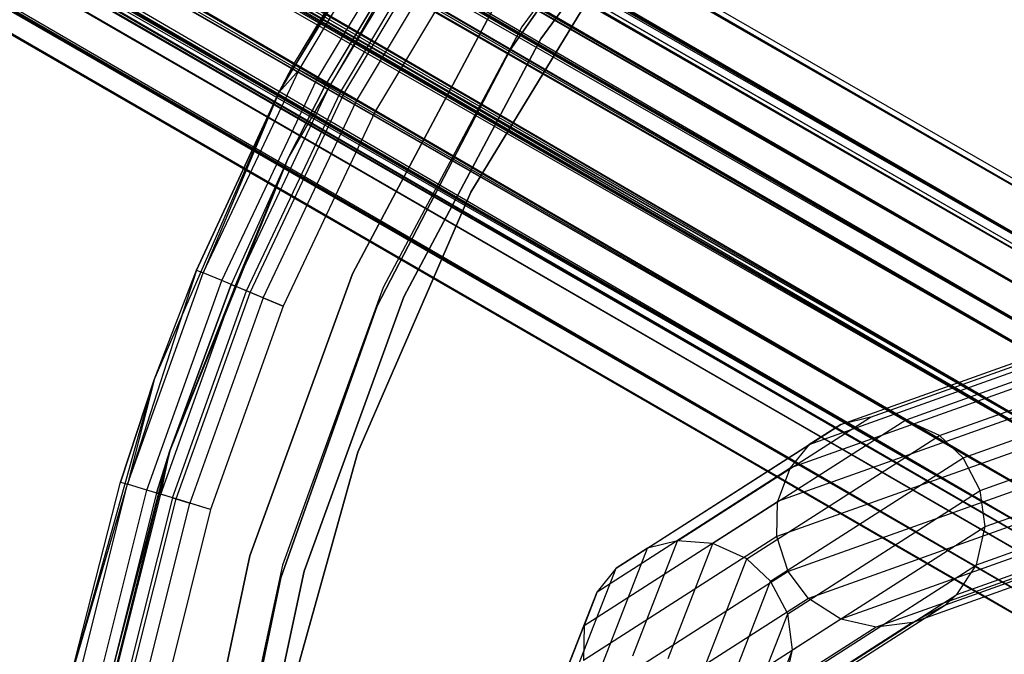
# Model space of a CAD drawing. Extents: x 0.4 to 40.3, y 0.4 to 40.3.
# Tile 73 of 243: x 17.958 to 18.989, y 20.879 to 21.543. Entities that reach past the tile are written whole.
import ezdxf

# ---------------------------------------------------------------- set-up
doc = ezdxf.new("R2010")
doc.units = 0
doc.header["$MEASUREMENT"] = 0
doc.layers.get('0').update_dxf_attribs({"color": 13, "linetype": 'CONTINUOUS'})

# ---------------------------------------------------------------- blocks, each defined once
blk = doc.blocks.new('ORTO-XII-B-11464-11465_ST0')
at = {"color": 0}
for p, q in [((4.4178, 29.7931, 0.9716), (19.2643, 21.2165, 0.9949)), ((4.4178, 29.7931, 0.9716), (19.2643, 21.2165, 0.9949)), ((19.2643, 21.2165, 0.9949), (4.4185, 29.7943, 0.9478)), ((19.2643, 21.2165, 0.9949), (4.4185, 29.7943, 0.9478)), ((19.2671, 21.2215, 0.9478), (4.4185, 29.7943, 0.9478)), ((19.2671, 21.2215, 0.9478), (4.4185, 29.7943, 0.9478)), ((19.2643, 21.2165, 0.9007), (4.4122, 29.7833, 0.878)), ((19.2643, 21.2165, 0.9007), (4.4122, 29.7833, 0.878)), ((19.2424, 21.1786, 0.8173), (4.4122, 29.7833, 0.878)), ((19.2424, 21.1786, 0.8173), (4.4122, 29.7833, 0.878)), ((19.2643, 21.2165, 0.9007), (4.4157, 29.7894, 0.9007)), ((19.2643, 21.2165, 0.9007), (4.4157, 29.7894, 0.9007)), ((4.4157, 29.7894, 0.9949), (19.2643, 21.2165, 0.9949)), ((4.4157, 29.7894, 0.9949), (19.2643, 21.2165, 0.9949)), ((4.4011, 29.7642, 1.0597), (19.2643, 21.2165, 0.9949)), ((4.4011, 29.7642, 1.0597), (19.2643, 21.2165, 0.9949)), ((4.4011, 29.7642, 1.0597), (19.2424, 21.1786, 1.0784)), ((4.4011, 29.7642, 1.0597), (19.2424, 21.1786, 1.0784)), ((19.2424, 21.1786, 0.8173), (4.3938, 29.7515, 0.8173)), ((19.2424, 21.1786, 0.8173), (4.3938, 29.7515, 0.8173)), ((4.3938, 29.7515, 1.0784), (19.2424, 21.1786, 1.0784)), ((4.3938, 29.7515, 1.0784), (19.2424, 21.1786, 1.0784)), ((4.387, 29.7397, 0.9808), (19.2356, 21.1669, 0.9808)), ((4.387, 29.7397, 0.9808), (19.2356, 21.1669, 0.9808)), ((4.387, 29.7397, 0.9808), (19.2376, 21.1704, 0.9478)), ((4.387, 29.7397, 0.9808), (19.2376, 21.1704, 0.9478)), ((4.387, 29.7397, 0.9149), (19.2356, 21.1669, 0.9149)), ((4.387, 29.7397, 0.9149), (19.2356, 21.1669, 0.9149)), ((4.387, 29.7397, 0.9149), (19.2203, 21.1403, 0.8565)), ((4.387, 29.7397, 0.9149), (19.2203, 21.1403, 0.8565)), ((4.3885, 29.7423, 0.9644), (19.2376, 21.1704, 0.9478)), ((4.3885, 29.7423, 0.9644), (19.2376, 21.1704, 0.9478)), ((4.3885, 29.7423, 0.9644), (19.2356, 21.1669, 0.9149)), ((4.3885, 29.7423, 0.9644), (19.2356, 21.1669, 0.9149)), ((4.3845, 29.7354, 0.899), (19.2203, 21.1403, 0.8565)), ((4.3845, 29.7354, 0.899), (19.2203, 21.1403, 0.8565)), ((4.3854, 29.7369, 0.8005), (19.2036, 21.1115, 0.7638)), ((4.3854, 29.7369, 0.8005), (19.2036, 21.1115, 0.7638)), ((4.3854, 29.7369, 0.8005), (19.2424, 21.1786, 0.8173)), ((4.3854, 29.7369, 0.8005), (19.2424, 21.1786, 0.8173)), ((4.3768, 29.7221, 1.0261), (19.2356, 21.1669, 0.9808)), ((4.3768, 29.7221, 1.0261), (19.2356, 21.1669, 0.9808)), ((4.3717, 29.7132, 1.0392), (19.2203, 21.1403, 1.0392)), ((4.3717, 29.7132, 1.0392), (19.2203, 21.1403, 1.0392)), ((4.3717, 29.7132, 1.0392), (19.2356, 21.1669, 0.9808)), ((4.3717, 29.7132, 1.0392), (19.2356, 21.1669, 0.9808)), ((4.3717, 29.7132, 0.8565), (19.2203, 21.1403, 0.8565)), ((4.3717, 29.7132, 0.8565), (19.2203, 21.1403, 0.8565)), ((4.3717, 29.7132, 0.8565), (19.1931, 21.0933, 0.819)), ((4.3717, 29.7132, 0.8565), (19.1931, 21.0933, 0.819)), ((4.3658, 29.703, 0.8447), (19.1931, 21.0933, 0.819)), ((4.3658, 29.703, 0.8447), (19.1931, 21.0933, 0.819)), ((4.3659, 29.7031, 1.1221), (19.2424, 21.1786, 1.0784)), ((4.3659, 29.7031, 1.1221), (19.2424, 21.1786, 1.0784)), ((4.3659, 29.7031, 1.1221), (19.2036, 21.1115, 1.1319)), ((4.3659, 29.7031, 1.1221), (19.2036, 21.1115, 1.1319)), ((4.3521, 29.6793, 1.0698), (19.2203, 21.1403, 1.0392)), ((4.3521, 29.6793, 1.0698), (19.2203, 21.1403, 1.0392)), ((4.355, 29.6843, 0.7638), (19.2036, 21.1115, 0.7638)), ((4.355, 29.6843, 0.7638), (19.2036, 21.1115, 0.7638)), ((4.355, 29.6843, 1.1319), (19.2036, 21.1115, 1.1319)), ((4.355, 29.6843, 1.1319), (19.2036, 21.1115, 1.1319)), ((4.3437, 29.6647, 0.7567), (19.1568, 21.0305, 0.7524)), ((4.3437, 29.6647, 0.7567), (19.1568, 21.0305, 0.7524)), ((4.3437, 29.6647, 0.7567), (19.2036, 21.1115, 0.7638)), ((4.3437, 29.6647, 0.7567), (19.2036, 21.1115, 0.7638)), ((4.3446, 29.6662, 1.0767), (19.1931, 21.0933, 1.0767)), ((4.3446, 29.6662, 1.0767), (19.1931, 21.0933, 1.0767)), ((4.3446, 29.6662, 1.0767), (19.2203, 21.1403, 1.0392)), ((4.3446, 29.6662, 1.0767), (19.2203, 21.1403, 1.0392)), ((4.3446, 29.6662, 0.819), (19.1931, 21.0933, 0.819)), ((4.3446, 29.6662, 0.819), (19.1931, 21.0933, 0.819)), ((4.3446, 29.6662, 0.819), (19.1604, 21.0366, 0.811)), ((4.3446, 29.6662, 0.819), (19.1604, 21.0366, 0.811)), ((4.3366, 29.6524, 0.814), (19.1604, 21.0366, 0.811)), ((4.3366, 29.6524, 0.814), (19.1604, 21.0366, 0.811)), ((4.3201, 29.6239, 1.1447), (19.2036, 21.1115, 1.1319)), ((4.3201, 29.6239, 1.1447), (19.2036, 21.1115, 1.1319)), ((4.3201, 29.6239, 1.1447), (19.1568, 21.0305, 1.1432)), ((4.3201, 29.6239, 1.1447), (19.1568, 21.0305, 1.1432)), ((4.3201, 29.6239, 1.0856), (19.1931, 21.0933, 1.0767)), ((4.3201, 29.6239, 1.0856), (19.1931, 21.0933, 1.0767)), ((4.3118, 29.6095, 1.0846), (19.1604, 21.0366, 1.0846)), ((4.3118, 29.6095, 1.0846), (19.1604, 21.0366, 1.0846)), ((4.3118, 29.6095, 1.0846), (19.1931, 21.0933, 1.0767)), ((4.3118, 29.6095, 1.0846), (19.1931, 21.0933, 1.0767)), ((4.3118, 29.6095, 0.811), (19.1604, 21.0366, 0.811)), ((4.3118, 29.6095, 0.811), (19.1604, 21.0366, 0.811)), ((4.3118, 29.6095, 0.811), (19.1296, 20.9832, 0.8344)), ((4.3118, 29.6095, 0.811), (19.1296, 20.9832, 0.8344)), ((4.3036, 29.5953, 0.814), (19.1296, 20.9832, 0.8344)), ((4.3036, 29.5953, 0.814), (19.1296, 20.9832, 0.8344)), ((4.3083, 29.6033, 0.7524), (19.1568, 21.0305, 0.7524)), ((4.3083, 29.6033, 0.7524), (19.1568, 21.0305, 0.7524)), ((4.3083, 29.6033, 1.1432), (19.1568, 21.0305, 1.1432)), ((4.3083, 29.6033, 1.1432), (19.1568, 21.0305, 1.1432)), ((4.2966, 29.5831, 0.7567), (19.1128, 20.9542, 0.7858)), ((4.2966, 29.5831, 0.7567), (19.1128, 20.9542, 0.7858)), ((4.2966, 29.5831, 0.7567), (19.1568, 21.0305, 0.7524)), ((4.2966, 29.5831, 0.7567), (19.1568, 21.0305, 0.7524)), ((4.2881, 29.5684, 1.0698), (19.1604, 21.0366, 1.0846)), ((4.2881, 29.5684, 1.0698), (19.1604, 21.0366, 1.0846)), ((4.281, 29.5561, 1.0612), (19.1296, 20.9832, 1.0612)), ((4.281, 29.5561, 1.0612), (19.1296, 20.9832, 1.0612)), ((4.281, 29.5561, 1.0612), (19.1604, 21.0366, 1.0846)), ((4.281, 29.5561, 1.0612), (19.1604, 21.0366, 1.0846)), ((4.281, 29.5561, 0.8344), (19.1296, 20.9832, 0.8344)), ((4.281, 29.5561, 0.8344), (19.1296, 20.9832, 0.8344)), ((4.281, 29.5561, 0.8344), (19.1077, 20.9454, 0.8838)), ((4.281, 29.5561, 0.8344), (19.1077, 20.9454, 0.8838)), ((4.2744, 29.5447, 0.8447), (19.1077, 20.9454, 0.8838)), ((4.2744, 29.5447, 0.8447), (19.1077, 20.9454, 0.8838)), ((4.2744, 29.5446, 1.1221), (19.1568, 21.0305, 1.1432)), ((4.2744, 29.5446, 1.1221), (19.1568, 21.0305, 1.1432)), ((4.2744, 29.5446, 1.1221), (19.1128, 20.9542, 1.1098)), ((4.2744, 29.5446, 1.1221), (19.1128, 20.9542, 1.1098)), ((4.2634, 29.5257, 1.0261), (19.1296, 20.9832, 1.0612)), ((4.2634, 29.5257, 1.0261), (19.1296, 20.9832, 1.0612)), ((4.2642, 29.527, 0.7858), (19.1128, 20.9542, 0.7858)), ((4.2642, 29.527, 0.7858), (19.1128, 20.9542, 0.7858)), ((4.2642, 29.527, 1.1098), (19.1128, 20.9542, 1.1098)), ((4.2642, 29.527, 1.1098), (19.1128, 20.9542, 1.1098)), ((4.2591, 29.5182, 1.0119), (19.1077, 20.9454, 1.0119)), ((4.2591, 29.5182, 1.0119), (19.1077, 20.9454, 1.0119)), ((4.2591, 29.5182, 1.0119), (19.1296, 20.9832, 1.0612)), ((4.2591, 29.5182, 1.0119), (19.1296, 20.9832, 1.0612)), ((4.2591, 29.5182, 0.8838), (19.1077, 20.9454, 0.8838)), ((4.2591, 29.5182, 0.8838), (19.1077, 20.9454, 0.8838)), ((4.2591, 29.5182, 0.8838), (19.0998, 20.9317, 0.9478)), ((4.2591, 29.5182, 0.8838), (19.0998, 20.9317, 0.9478)), ((19.0998, 20.9317, 0.9478), (4.2512, 29.5045, 0.9478)), ((4.2512, 29.5045, 0.9478), (19.1077, 20.9454, 1.0119)), ((4.2512, 29.5045, 0.9478), (19.1077, 20.9454, 1.0119)), ((19.0998, 20.9317, 0.9478), (4.2512, 29.5045, 0.9478)), ((4.2517, 29.5054, 0.9644), (19.1077, 20.9454, 1.0119)), ((4.2517, 29.5054, 0.9644), (19.1077, 20.9454, 1.0119)), ((4.2549, 29.5108, 0.8005), (19.0816, 20.9001, 0.8564)), ((4.2549, 29.5108, 0.8005), (19.0816, 20.9001, 0.8564)), ((4.2549, 29.5108, 0.8005), (19.1128, 20.9542, 0.7858)), ((4.2549, 29.5108, 0.8005), (19.1128, 20.9542, 0.7858)), ((4.2557, 29.5123, 0.899), (19.0998, 20.9317, 0.9478)), ((4.2557, 29.5123, 0.899), (19.0998, 20.9317, 0.9478)), ((4.2391, 29.4836, 1.0597), (19.1128, 20.9542, 1.1098)), ((4.2391, 29.4836, 1.0597), (19.1128, 20.9542, 1.1098)), ((4.2391, 29.4836, 1.0597), (19.0816, 20.9001, 1.0393)), ((4.2391, 29.4836, 1.0597), (19.0816, 20.9001, 1.0393)), ((4.233, 29.4729, 0.8564), (19.0816, 20.9001, 0.8564)), ((4.233, 29.4729, 0.8564), (19.0816, 20.9001, 0.8564)), ((4.233, 29.4729, 1.0393), (19.0816, 20.9001, 1.0393)), ((4.233, 29.4729, 1.0393), (19.0816, 20.9001, 1.0393)), ((4.2281, 29.4645, 0.878), (19.0816, 20.9001, 0.8564)), ((19.0703, 20.8805, 0.9478), (4.2281, 29.4645, 0.878)), ((4.2281, 29.4645, 0.878), (19.0816, 20.9001, 0.8564)), ((19.0703, 20.8805, 0.9478), (4.2281, 29.4645, 0.878)), ((4.2217, 29.4534, 0.9478), (19.0703, 20.8805, 0.9478)), ((4.2217, 29.4534, 0.9478), (19.0703, 20.8805, 0.9478)), ((4.2224, 29.4546, 0.9716), (19.0816, 20.9001, 1.0393)), ((4.2224, 29.4546, 0.9716), (19.0816, 20.9001, 1.0393)), ((4.2224, 29.4546, 0.9716), (19.0703, 20.8805, 0.9478)), ((4.2224, 29.4546, 0.9716), (19.0703, 20.8805, 0.9478)), ((18.6656, 21.7855, 0.6329), (18.484, 21.5356, 0.6329)), ((18.6656, 21.7855, 0.6329), (18.484, 21.5356, 0.6329)), ((18.6656, 21.7855, 0.6919), (18.484, 21.5356, 0.6919)), ((18.6656, 21.7855, 0.6919), (18.484, 21.5356, 0.6919)), ((18.6837, 21.7704, 2.0108), (18.504, 21.5231, 2.0108)), ((18.504, 21.5231, 0.6919), (18.6837, 21.7704, 0.6919)), ((18.6837, 21.7704, 2.0108), (18.504, 21.5231, 2.0108)), ((18.504, 21.5231, 0.6919), (18.6837, 21.7704, 0.6919)), ((18.4716, 21.5117, 0.6919), (18.6457, 21.7584, 0.6919)), ((18.6457, 21.7584, 0.6329), (18.4716, 21.5117, 0.6329)), ((18.4716, 21.5117, 0.6919), (18.6457, 21.7584, 0.6919)), ((18.6457, 21.7584, 0.6329), (18.4716, 21.5117, 0.6329)), ((18.2297, 21.4669, 62.877), (18.4, 21.747, 62.877)), ((18.2297, 21.4669, 62.877), (18.4, 21.747, 62.877)), ((18.3652, 21.6963, 63.8218), (18.2297, 21.4669, 62.877)), ((18.3652, 21.6963, 63.8218), (18.2297, 21.4669, 62.877)), ((18.244, 21.4941, 63.8218), (18.3652, 21.6963, 63.8218)), ((18.244, 21.4941, 63.8218), (18.3652, 21.6963, 63.8218)), ((18.2507, 21.4906, 63.8595), (18.3714, 21.6921, 63.8595)), ((18.2507, 21.4906, 63.8595), (18.3714, 21.6921, 63.8595)), ((18.4037, 21.683, 62.877), (18.2389, 21.3976, 62.877)), ((18.4037, 21.683, 62.877), (18.2389, 21.3976, 62.877)), ((18.2695, 21.4806, 63.8914), (18.3892, 21.6803, 63.8914)), ((18.2695, 21.4806, 63.8914), (18.3892, 21.6803, 63.8914)), ((18.4037, 21.683, 62.877), (18.2788, 21.4756, 63.8218)), ((18.4037, 21.683, 62.877), (18.2788, 21.4756, 63.8218)), ((18.3979, 21.6744, 63.8218), (18.2788, 21.4756, 63.8218)), ((18.3979, 21.6744, 63.8218), (18.2788, 21.4756, 63.8218)), ((18.4017, 21.6719, 63.8445), (18.2827, 21.4735, 63.8445)), ((18.4017, 21.6719, 63.8445), (18.2827, 21.4735, 63.8445)), ((18.294, 21.4674, 63.8636), (18.4123, 21.6648, 63.8636)), ((18.294, 21.4674, 63.8636), (18.4123, 21.6648, 63.8636)), ((18.2976, 21.4655, 63.9128), (18.4157, 21.6625, 63.9128)), ((18.2976, 21.4655, 63.9128), (18.4157, 21.6625, 63.9128)), ((18.3109, 21.4584, 63.8764), (18.4283, 21.6542, 63.8764)), ((18.3109, 21.4584, 63.8764), (18.4283, 21.6542, 63.8764)), ((18.4471, 21.6416, 63.9203), (18.3309, 21.4477, 63.9203)), ((18.4471, 21.6416, 63.8809), (18.3309, 21.4477, 63.8809)), ((18.4471, 21.6416, 63.9203), (18.3309, 21.4477, 63.9203)), ((18.4471, 21.6416, 63.8809), (18.3309, 21.4477, 63.8809)), ((18.4307, 21.3628, 2.0108), (18.585, 21.6164, 2.0108)), ((18.585, 21.6164, 1.9518), (18.4307, 21.3628, 1.9518)), ((18.4307, 21.3628, 2.0108), (18.585, 21.6164, 2.0108)), ((18.585, 21.6164, 1.9518), (18.4307, 21.3628, 1.9518)), ((18.4539, 21.5544, 2.0108), (18.3066, 21.2772, 2.0108)), ((18.3066, 21.2772, 0.6329), (18.4539, 21.5544, 0.6329)), ((18.4539, 21.5544, 2.0108), (18.3066, 21.2772, 2.0108)), ((18.3066, 21.2772, 0.6329), (18.4539, 21.5544, 0.6329)), ((18.484, 21.5356, 0.6329), (18.3389, 21.2628, 0.6329)), ((18.484, 21.5356, 0.6329), (18.3389, 21.2628, 0.6329)), ((18.484, 21.5356, 0.6919), (18.3389, 21.2628, 0.6919)), ((18.484, 21.5356, 0.6919), (18.3389, 21.2628, 0.6919)), ((18.484, 21.5356, 0.6329), (18.484, 21.5356, 0.6919)), ((18.484, 21.5356, 0.6329), (18.484, 21.5356, 0.6919)), ((18.504, 21.5231, 2.0108), (18.3605, 21.2532, 2.0108)), ((18.3605, 21.2532, 0.6919), (18.504, 21.5231, 0.6919)), ((18.504, 21.5231, 2.0108), (18.3605, 21.2532, 2.0108)), ((18.3605, 21.2532, 0.6919), (18.504, 21.5231, 0.6919)), ((18.504, 21.5231, 2.0108), (18.504, 21.5231, 0.6919)), ((18.504, 21.5231, 2.0108), (18.504, 21.5231, 0.6919)), ((18.3326, 21.2436, 0.6919), (18.4716, 21.5117, 0.6919)), ((18.4716, 21.5117, 0.6329), (18.3326, 21.2436, 0.6329)), ((18.3326, 21.2436, 0.6919), (18.4716, 21.5117, 0.6919)), ((18.4716, 21.5117, 0.6329), (18.3326, 21.2436, 0.6329)), ((18.4716, 21.5117, 0.6919), (18.4716, 21.5117, 0.6329)), ((18.4716, 21.5117, 0.6919), (18.4716, 21.5117, 0.6329)), ((18.2297, 21.4669, 63.8218), (18.244, 21.4941, 63.8218)), ((18.244, 21.4941, 63.8218), (18.2297, 21.4669, 62.877)), ((18.244, 21.4941, 63.8218), (18.2297, 21.4669, 62.877)), ((18.2297, 21.4669, 63.8218), (18.244, 21.4941, 63.8218)), ((18.244, 21.4941, 63.8218), (18.2507, 21.4906, 63.8595)), ((18.244, 21.4941, 63.8218), (18.2507, 21.4906, 63.8595)), ((18.1502, 21.2782, 63.8595), (18.2507, 21.4906, 63.8595)), ((18.1502, 21.2782, 63.8595), (18.2507, 21.4906, 63.8595)), ((18.2297, 21.4669, 63.8218), (18.2507, 21.4906, 63.8595)), ((18.2297, 21.4669, 63.8218), (18.2507, 21.4906, 63.8595)), ((18.2695, 21.4806, 63.8914), (18.2507, 21.4906, 63.8595)), ((18.2695, 21.4806, 63.8914), (18.2507, 21.4906, 63.8595)), ((18.1699, 21.2701, 63.8914), (18.2695, 21.4806, 63.8914)), ((18.1699, 21.2701, 63.8914), (18.2695, 21.4806, 63.8914)), ((18.1838, 21.2643, 63.8445), (18.2827, 21.4735, 63.8445)), ((18.1838, 21.2643, 63.8445), (18.2827, 21.4735, 63.8445)), ((18.2389, 21.3976, 62.877), (18.2788, 21.4756, 63.8218)), ((18.2788, 21.4756, 63.8218), (18.2389, 21.3976, 63.8218)), ((18.2389, 21.3976, 62.877), (18.2788, 21.4756, 63.8218)), ((18.2788, 21.4756, 63.8218), (18.2389, 21.3976, 63.8218)), ((18.2827, 21.4735, 63.8445), (18.2389, 21.3976, 63.8218)), ((18.2827, 21.4735, 63.8445), (18.2389, 21.3976, 63.8218)), ((18.2976, 21.4655, 63.9128), (18.2695, 21.4806, 63.8914)), ((18.2976, 21.4655, 63.9128), (18.2695, 21.4806, 63.8914)), ((18.2788, 21.4756, 63.8218), (18.2827, 21.4735, 63.8445)), ((18.2788, 21.4756, 63.8218), (18.2827, 21.4735, 63.8445)), ((18.294, 21.4674, 63.8636), (18.2827, 21.4735, 63.8445)), ((18.294, 21.4674, 63.8636), (18.2827, 21.4735, 63.8445)), ((18.0991, 21.1663, 62.877), (18.2297, 21.4669, 62.877)), ((18.0991, 21.1663, 62.877), (18.2297, 21.4669, 62.877)), ((18.2297, 21.4669, 62.877), (18.1433, 21.2811, 63.8218)), ((18.1433, 21.2811, 63.8218), (18.2297, 21.4669, 63.8218)), ((18.2297, 21.4669, 62.877), (18.1433, 21.2811, 63.8218)), ((18.1433, 21.2811, 63.8218), (18.2297, 21.4669, 63.8218)), ((18.2297, 21.4669, 63.8218), (18.1502, 21.2782, 63.8595)), ((18.2297, 21.4669, 63.8218), (18.1502, 21.2782, 63.8595)), ((18.1956, 21.2594, 63.8636), (18.294, 21.4674, 63.8636)), ((18.1956, 21.2594, 63.8636), (18.294, 21.4674, 63.8636)), ((18.1994, 21.2578, 63.9128), (18.2976, 21.4655, 63.9128)), ((18.1994, 21.2578, 63.9128), (18.2976, 21.4655, 63.9128)), ((18.2297, 21.4669, 62.877), (18.2297, 21.4669, 63.8218)), ((18.2297, 21.4669, 62.877), (18.2297, 21.4669, 63.8218)), ((18.3109, 21.4584, 63.8764), (18.294, 21.4674, 63.8636)), ((18.3109, 21.4584, 63.8764), (18.294, 21.4674, 63.8636)), ((18.3309, 21.4477, 63.9203), (18.2976, 21.4655, 63.9128)), ((18.3309, 21.4477, 63.9203), (18.2976, 21.4655, 63.9128)), ((18.2133, 21.2521, 63.8764), (18.3109, 21.4584, 63.8764)), ((18.2133, 21.2521, 63.8764), (18.3109, 21.4584, 63.8764)), ((18.3309, 21.4477, 63.8809), (18.3109, 21.4584, 63.8764)), ((18.3309, 21.4477, 63.8809), (18.3109, 21.4584, 63.8764)), ((18.3309, 21.4477, 63.9203), (18.2342, 21.2434, 63.9203)), ((18.3309, 21.4477, 63.8809), (18.2342, 21.2434, 63.8809)), ((18.3309, 21.4477, 63.9203), (18.2342, 21.2434, 63.9203)), ((18.3309, 21.4477, 63.8809), (18.2342, 21.2434, 63.8809)), ((18.2389, 21.3976, 62.877), (18.1155, 21.092, 62.877)), ((18.2389, 21.3976, 62.877), (18.1155, 21.092, 62.877)), ((18.2389, 21.3976, 62.877), (18.1797, 21.266, 63.8218)), ((18.2389, 21.3976, 62.877), (18.1797, 21.266, 63.8218)), ((18.2389, 21.3976, 63.8218), (18.1797, 21.266, 63.8218)), ((18.2389, 21.3976, 63.8218), (18.1797, 21.266, 63.8218)), ((18.1838, 21.2643, 63.8445), (18.2389, 21.3976, 63.8218)), ((18.1838, 21.2643, 63.8445), (18.2389, 21.3976, 63.8218)), ((18.2389, 21.3976, 62.877), (18.2389, 21.3976, 63.8218)), ((18.2389, 21.3976, 62.877), (18.2389, 21.3976, 63.8218)), ((18.3124, 21.0905, 2.0108), (18.4307, 21.3628, 2.0108)), ((18.4307, 21.3628, 1.9518), (18.3124, 21.0905, 1.9518)), ((18.3124, 21.0905, 2.0108), (18.4307, 21.3628, 2.0108)), ((18.4307, 21.3628, 1.9518), (18.3124, 21.0905, 1.9518)), ((18.4307, 21.3628, 2.0108), (18.4307, 21.3628, 1.9518)), ((18.4307, 21.3628, 2.0108), (18.4307, 21.3628, 1.9518)), ((18.8491, 21.1272, 41.7988), (19.3044, 21.2894, 45.4909)), ((18.8491, 21.1272, 41.7988), (19.3044, 21.2894, 45.4909)), ((18.1433, 21.2811, 63.8218), (18.0711, 21.057, 63.8595)), ((18.1433, 21.2811, 63.8218), (18.0711, 21.057, 63.8595)), ((18.0711, 21.057, 63.8595), (18.1502, 21.2782, 63.8595)), ((18.0711, 21.057, 63.8595), (18.1502, 21.2782, 63.8595)), ((18.0991, 21.1663, 62.877), (18.1433, 21.2811, 63.8218)), ((18.0991, 21.1663, 62.877), (18.1433, 21.2811, 63.8218)), ((18.0991, 21.1663, 63.8218), (18.1433, 21.2811, 63.8218)), ((18.0991, 21.1663, 63.8218), (18.1433, 21.2811, 63.8218)), ((18.1433, 21.2811, 63.8218), (18.1502, 21.2782, 63.8595)), ((18.1433, 21.2811, 63.8218), (18.1502, 21.2782, 63.8595)), ((18.1699, 21.2701, 63.8914), (18.1502, 21.2782, 63.8595)), ((18.1699, 21.2701, 63.8914), (18.1502, 21.2782, 63.8595)), ((18.3066, 21.2772, 2.0108), (18.1992, 20.9822, 2.0108)), ((18.1992, 20.9822, 0.6329), (18.3066, 21.2772, 0.6329)), ((18.3066, 21.2772, 2.0108), (18.1992, 20.9822, 2.0108)), ((18.1992, 20.9822, 0.6329), (18.3066, 21.2772, 0.6329)), ((18.3066, 21.2772, 2.0108), (18.3066, 21.2772, 0.6329)), ((18.3066, 21.2772, 2.0108), (18.3066, 21.2772, 0.6329)), ((18.8178, 21.1196, 41.8022), (19.2733, 21.2819, 45.4956)), ((18.8178, 21.1196, 41.8022), (19.2733, 21.2819, 45.4956)), ((19.3409, 21.2864, 45.4858), (18.8859, 21.1242, 41.7953)), ((19.3409, 21.2864, 45.4858), (18.8859, 21.1242, 41.7953)), ((18.0915, 21.0508, 63.8914), (18.1699, 21.2701, 63.8914)), ((18.0915, 21.0508, 63.8914), (18.1699, 21.2701, 63.8914)), ((18.1994, 21.2578, 63.9128), (18.1699, 21.2701, 63.8914)), ((18.1994, 21.2578, 63.9128), (18.1699, 21.2701, 63.8914)), ((18.9214, 21.108, 41.7925), (19.3763, 21.2702, 45.4814)), ((18.9214, 21.108, 41.7925), (19.3763, 21.2702, 45.4814)), ((18.1059, 21.0465, 63.8445), (18.1838, 21.2643, 63.8445)), ((18.1059, 21.0465, 63.8445), (18.1838, 21.2643, 63.8445)), ((18.1155, 21.092, 62.877), (18.1797, 21.266, 63.8218)), ((18.1797, 21.266, 63.8218), (18.1155, 21.092, 63.8218)), ((18.1155, 21.092, 62.877), (18.1797, 21.266, 63.8218)), ((18.1797, 21.266, 63.8218), (18.1155, 21.092, 63.8218)), ((18.1838, 21.2643, 63.8445), (18.1155, 21.092, 63.8218)), ((18.1838, 21.2643, 63.8445), (18.1155, 21.092, 63.8218)), ((18.1181, 21.0427, 63.8636), (18.1956, 21.2594, 63.8636)), ((18.1181, 21.0427, 63.8636), (18.1956, 21.2594, 63.8636)), ((18.122, 21.0416, 63.9128), (18.1994, 21.2578, 63.9128)), ((18.122, 21.0416, 63.9128), (18.1994, 21.2578, 63.9128)), ((18.1797, 21.266, 63.8218), (18.1838, 21.2643, 63.8445)), ((18.1797, 21.266, 63.8218), (18.1838, 21.2643, 63.8445)), ((18.1956, 21.2594, 63.8636), (18.1838, 21.2643, 63.8445)), ((18.1956, 21.2594, 63.8636), (18.1838, 21.2643, 63.8445)), ((18.2133, 21.2521, 63.8764), (18.1956, 21.2594, 63.8636)), ((18.2133, 21.2521, 63.8764), (18.1956, 21.2594, 63.8636)), ((18.2342, 21.2434, 63.9203), (18.1994, 21.2578, 63.9128)), ((18.2342, 21.2434, 63.9203), (18.1994, 21.2578, 63.9128)), ((18.3389, 21.2628, 0.6329), (18.2333, 20.9725, 0.6329)), ((18.3389, 21.2628, 0.6329), (18.2333, 20.9725, 0.6329)), ((18.3389, 21.2628, 0.6919), (18.2333, 20.9725, 0.6919)), ((18.3389, 21.2628, 0.6919), (18.2333, 20.9725, 0.6919)), ((18.3389, 21.2628, 0.6329), (18.3389, 21.2628, 0.6919)), ((18.3389, 21.2628, 0.6329), (18.3389, 21.2628, 0.6919)), ((18.7849, 21.0986, 41.8064), (19.2405, 21.261, 45.5012)), ((18.7849, 21.0986, 41.8064), (19.2405, 21.261, 45.5012)), ((18.2133, 21.2521, 63.8764), (18.1364, 21.0372, 63.8764)), ((18.2133, 21.2521, 63.8764), (18.1364, 21.0372, 63.8764)), ((18.2133, 21.2521, 63.8764), (18.2342, 21.2434, 63.8809)), ((18.2133, 21.2521, 63.8764), (18.2342, 21.2434, 63.8809)), ((18.3605, 21.2532, 2.0108), (18.256, 20.966, 2.0108)), ((18.256, 20.966, 0.6919), (18.3605, 21.2532, 0.6919)), ((18.3605, 21.2532, 2.0108), (18.256, 20.966, 2.0108)), ((18.256, 20.966, 0.6919), (18.3605, 21.2532, 0.6919)), ((18.3605, 21.2532, 2.0108), (18.3605, 21.2532, 0.6919)), ((18.3605, 21.2532, 2.0108), (18.3605, 21.2532, 0.6919)), ((18.946, 21.0847, 41.7911), (19.4008, 21.2467, 45.4789)), ((18.946, 21.0847, 41.7911), (19.4008, 21.2467, 45.4789)), ((18.2342, 21.2434, 63.9203), (18.1581, 21.0306, 63.9203)), ((18.2342, 21.2434, 63.8809), (18.1581, 21.0306, 63.8809)), ((18.2342, 21.2434, 63.9203), (18.1581, 21.0306, 63.9203)), ((18.2342, 21.2434, 63.8809), (18.1581, 21.0306, 63.8809)), ((18.2315, 20.959, 0.6919), (18.3326, 21.2436, 0.6919)), ((18.3326, 21.2436, 0.6329), (18.2315, 20.959, 0.6329)), ((18.2315, 20.959, 0.6919), (18.3326, 21.2436, 0.6919)), ((18.3326, 21.2436, 0.6329), (18.2315, 20.959, 0.6329)), ((18.3326, 21.2436, 0.6919), (18.3326, 21.2436, 0.6329)), ((18.3326, 21.2436, 0.6919), (18.3326, 21.2436, 0.6329)), ((18.765, 21.0741, 41.8095), (19.2207, 21.2365, 45.505)), ((18.765, 21.0741, 41.8095), (19.2207, 21.2365, 45.505)), ((18.9639, 21.0506, 41.791), (19.4185, 21.2126, 45.4778)), ((18.9639, 21.0506, 41.791), (19.4185, 21.2126, 45.4778)), ((19.2074, 21.2012, 45.5084), (18.7517, 21.0388, 41.8125)), ((19.2074, 21.2012, 45.5084), (18.7517, 21.0388, 41.8125)), ((18.969, 21.0127, 41.7922), (19.4236, 21.1747, 45.4786)), ((18.969, 21.0127, 41.7922), (19.4236, 21.1747, 45.4786)), ((18.0107, 20.8507, 62.877), (18.0991, 21.1663, 62.877)), ((18.0107, 20.8507, 62.877), (18.0991, 21.1663, 62.877)), ((18.0991, 21.1663, 62.877), (18.0639, 21.0592, 63.8218)), ((18.0639, 21.0592, 63.8218), (18.0991, 21.1663, 63.8218)), ((18.0991, 21.1663, 62.877), (18.0639, 21.0592, 63.8218)), ((18.0639, 21.0592, 63.8218), (18.0991, 21.1663, 63.8218)), ((18.0991, 21.1663, 63.8218), (18.0711, 21.057, 63.8595)), ((18.0991, 21.1663, 63.8218), (18.0711, 21.057, 63.8595)), ((18.0991, 21.1663, 62.877), (18.0991, 21.1663, 63.8218)), ((18.0991, 21.1663, 62.877), (18.0991, 21.1663, 63.8218)), ((19.2065, 21.1647, 45.51), (18.7508, 21.0023, 41.8143)), ((19.2065, 21.1647, 45.51), (18.7508, 21.0023, 41.8143)), ((18.9599, 20.9728, 41.795), (19.4145, 21.1348, 45.4815)), ((18.9599, 20.9728, 41.795), (19.4145, 21.1348, 45.4815)), ((18.6471, 20.9978, 39.1003), (18.8491, 21.1272, 41.7988)), ((18.6471, 20.9978, 39.1003), (18.8491, 21.1272, 41.7988)), ((18.8859, 21.1242, 41.7953), (18.6839, 20.995, 39.0987)), ((18.8859, 21.1242, 41.7953), (18.6839, 20.995, 39.0987)), ((19.2184, 21.1282, 45.5098), (18.7628, 20.9658, 41.8148)), ((19.2184, 21.1282, 45.5098), (18.7628, 20.9658, 41.8148)), ((18.8491, 21.1272, 41.7988), (18.8178, 21.1196, 41.8022)), ((18.8491, 21.1272, 41.7988), (18.8178, 21.1196, 41.8022)), ((18.9214, 21.108, 41.7925), (18.8859, 21.1242, 41.7953)), ((18.9214, 21.108, 41.7925), (18.8859, 21.1242, 41.7953)), ((18.6157, 20.9901, 39.1022), (18.8178, 21.1196, 41.8022)), ((18.6157, 20.9901, 39.1022), (18.8178, 21.1196, 41.8022)), ((18.8178, 21.1196, 41.8022), (18.7849, 21.0986, 41.8064)), ((18.8178, 21.1196, 41.8022), (18.7849, 21.0986, 41.8064)), ((18.7196, 20.9789, 39.0978), (18.9214, 21.108, 41.7925)), ((18.7196, 20.9789, 39.0978), (18.9214, 21.108, 41.7925)), ((18.946, 21.0847, 41.7911), (18.9214, 21.108, 41.7925)), ((18.946, 21.0847, 41.7911), (18.9214, 21.108, 41.7925)), ((18.9393, 20.9416, 41.7985), (19.394, 21.1037, 45.4857)), ((18.9393, 20.9416, 41.7985), (19.394, 21.1037, 45.4857)), ((18.1155, 21.092, 62.877), (18.0357, 20.7722, 62.877)), ((18.1155, 21.092, 62.877), (18.0357, 20.7722, 62.877)), ((18.0452, 20.8229, 63.8218), (18.1155, 21.092, 62.877)), ((18.0452, 20.8229, 63.8218), (18.1155, 21.092, 62.877)), ((18.1155, 21.092, 63.8218), (18.1016, 21.0478, 63.8218)), ((18.1016, 21.0478, 63.8218), (18.1155, 21.092, 62.877)), ((18.1016, 21.0478, 63.8218), (18.1155, 21.092, 62.877)), ((18.1155, 21.092, 63.8218), (18.1016, 21.0478, 63.8218)), ((18.1059, 21.0465, 63.8445), (18.1155, 21.092, 63.8218)), ((18.1059, 21.0465, 63.8445), (18.1155, 21.092, 63.8218)), ((18.1155, 21.092, 62.877), (18.1155, 21.092, 63.8218)), ((18.1155, 21.092, 62.877), (18.1155, 21.092, 63.8218)), ((18.5826, 20.9691, 39.1048), (18.7849, 21.0986, 41.8064)), ((18.5826, 20.9691, 39.1048), (18.7849, 21.0986, 41.8064)), ((18.7849, 21.0986, 41.8064), (18.765, 21.0741, 41.8095)), ((18.7849, 21.0986, 41.8064), (18.765, 21.0741, 41.8095)), ((19.2397, 21.1, 45.5079), (18.7842, 20.9376, 41.814)), ((19.2397, 21.1, 45.5079), (18.7842, 20.9376, 41.814)), ((18.9275, 20.9308, 41.8001), (19.3823, 21.0929, 45.4879)), ((18.9275, 20.9308, 41.8001), (19.3823, 21.0929, 45.4879)), ((18.2323, 20.8046, 2.0108), (18.3124, 21.0905, 2.0108)), ((18.3124, 21.0905, 1.9518), (18.2323, 20.8046, 1.9518)), ((18.2323, 20.8046, 2.0108), (18.3124, 21.0905, 2.0108)), ((18.3124, 21.0905, 1.9518), (18.2323, 20.8046, 1.9518)), ((18.3124, 21.0905, 2.0108), (18.3124, 21.0905, 1.9518)), ((18.3124, 21.0905, 2.0108), (18.3124, 21.0905, 1.9518)), ((18.7443, 20.9556, 39.0977), (18.946, 21.0847, 41.7911)), ((18.7443, 20.9556, 39.0977), (18.946, 21.0847, 41.7911)), ((18.9639, 21.0506, 41.791), (18.946, 21.0847, 41.7911)), ((18.9639, 21.0506, 41.791), (18.946, 21.0847, 41.7911)), ((18.5627, 20.9445, 39.107), (18.765, 21.0741, 41.8095)), ((18.5627, 20.9445, 39.107), (18.765, 21.0741, 41.8095)), ((18.765, 21.0741, 41.8095), (18.7517, 21.0388, 41.8125)), ((18.765, 21.0741, 41.8095), (18.7517, 21.0388, 41.8125)), ((19.2732, 21.078, 45.504), (18.8179, 20.9157, 41.8117)), ((19.2732, 21.078, 45.504), (18.8179, 20.9157, 41.8117)), ((18.8929, 20.9125, 41.8044), (19.3478, 21.0746, 45.4935)), ((18.8929, 20.9125, 41.8044), (19.3478, 21.0746, 45.4935)), ((19.3099, 21.0697, 45.4991), (18.8548, 20.9075, 41.8084)), ((19.3099, 21.0697, 45.4991), (18.8548, 20.9075, 41.8084)), ((18.0107, 20.8507, 62.877), (18.0639, 21.0592, 63.8218)), ((18.0107, 20.8507, 62.877), (18.0639, 21.0592, 63.8218)), ((18.0107, 20.8507, 63.8218), (18.0639, 21.0592, 63.8218)), ((18.0107, 20.8507, 63.8218), (18.0639, 21.0592, 63.8218)), ((18.0107, 20.8507, 63.8218), (18.0711, 21.057, 63.8595)), ((18.0107, 20.8507, 63.8218), (18.0711, 21.057, 63.8595)), ((18.014, 20.8291, 63.8595), (18.0711, 21.057, 63.8595)), ((18.014, 20.8291, 63.8595), (18.0711, 21.057, 63.8595)), ((18.0349, 20.825, 63.8914), (18.0915, 21.0508, 63.8914)), ((18.0349, 20.825, 63.8914), (18.0915, 21.0508, 63.8914)), ((18.0639, 21.0592, 63.8218), (18.0711, 21.057, 63.8595)), ((18.0639, 21.0592, 63.8218), (18.0711, 21.057, 63.8595)), ((18.0915, 21.0508, 63.8914), (18.0711, 21.057, 63.8595)), ((18.0915, 21.0508, 63.8914), (18.0711, 21.057, 63.8595)), ((18.122, 21.0416, 63.9128), (18.0915, 21.0508, 63.8914)), ((18.122, 21.0416, 63.9128), (18.0915, 21.0508, 63.8914)), ((18.7623, 20.9215, 39.0985), (18.9639, 21.0506, 41.791)), ((18.7623, 20.9215, 39.0985), (18.9639, 21.0506, 41.791)), ((18.969, 21.0127, 41.7922), (18.9639, 21.0506, 41.791)), ((18.969, 21.0127, 41.7922), (18.9639, 21.0506, 41.791)), ((18.1016, 21.0478, 63.8218), (18.0452, 20.8229, 63.8218)), ((18.1016, 21.0478, 63.8218), (18.0452, 20.8229, 63.8218)), ((18.0496, 20.822, 63.8445), (18.1059, 21.0465, 63.8445)), ((18.0496, 20.822, 63.8445), (18.1059, 21.0465, 63.8445)), ((18.1181, 21.0427, 63.8636), (18.0622, 20.8195, 63.8636)), ((18.1181, 21.0427, 63.8636), (18.0622, 20.8195, 63.8636)), ((18.0662, 20.8187, 63.9128), (18.122, 21.0416, 63.9128)), ((18.0662, 20.8187, 63.9128), (18.122, 21.0416, 63.9128)), ((18.1016, 21.0478, 63.8218), (18.1059, 21.0465, 63.8445)), ((18.1016, 21.0478, 63.8218), (18.1059, 21.0465, 63.8445)), ((18.1181, 21.0427, 63.8636), (18.1059, 21.0465, 63.8445)), ((18.1181, 21.0427, 63.8636), (18.1059, 21.0465, 63.8445)), ((18.1181, 21.0427, 63.8636), (18.1364, 21.0372, 63.8764)), ((18.1181, 21.0427, 63.8636), (18.1364, 21.0372, 63.8764)), ((18.1581, 21.0306, 63.9203), (18.122, 21.0416, 63.9128)), ((18.1581, 21.0306, 63.9203), (18.122, 21.0416, 63.9128)), ((18.081, 20.8158, 63.8764), (18.1364, 21.0372, 63.8764)), ((18.081, 20.8158, 63.8764), (18.1364, 21.0372, 63.8764)), ((18.1581, 21.0306, 63.9203), (18.1032, 20.8114, 63.9203)), ((18.1581, 21.0306, 63.8809), (18.1032, 20.8114, 63.8809)), ((18.1581, 21.0306, 63.9203), (18.1032, 20.8114, 63.9203)), ((18.1581, 21.0306, 63.8809), (18.1032, 20.8114, 63.8809)), ((18.1581, 21.0306, 63.8809), (18.1364, 21.0372, 63.8764)), ((18.1581, 21.0306, 63.8809), (18.1364, 21.0372, 63.8764)), ((18.5493, 20.9092, 39.1094), (18.7517, 21.0388, 41.8125)), ((18.5493, 20.9092, 39.1094), (18.7517, 21.0388, 41.8125)), ((18.7508, 21.0023, 41.8143), (18.7517, 21.0388, 41.8125)), ((18.7508, 21.0023, 41.8143), (18.7517, 21.0388, 41.8125)), ((18.7674, 20.8836, 39.1002), (18.969, 21.0127, 41.7922)), ((18.7674, 20.8836, 39.1002), (18.969, 21.0127, 41.7922)), ((18.9599, 20.9728, 41.795), (18.969, 21.0127, 41.7922)), ((18.9599, 20.9728, 41.795), (18.969, 21.0127, 41.7922)), ((18.7508, 21.0023, 41.8143), (18.5484, 20.8727, 39.1112)), ((18.7508, 21.0023, 41.8143), (18.5484, 20.8727, 39.1112)), ((18.7628, 20.9658, 41.8148), (18.7508, 21.0023, 41.8143)), ((18.7628, 20.9658, 41.8148), (18.7508, 21.0023, 41.8143)), ((18.5689, 20.8698, 36.7017), (18.6157, 20.9901, 39.1022)), ((18.5689, 20.8698, 36.7017), (18.6157, 20.9901, 39.1022)), ((18.6157, 20.9901, 39.1022), (18.5826, 20.9691, 39.1048)), ((18.6157, 20.9901, 39.1022), (18.5826, 20.9691, 39.1048)), ((18.6003, 20.8776, 36.7017), (18.6471, 20.9978, 39.1003)), ((18.6003, 20.8776, 36.7017), (18.6471, 20.9978, 39.1003)), ((18.6471, 20.9978, 39.1003), (18.6157, 20.9901, 39.1022)), ((18.6471, 20.9978, 39.1003), (18.6157, 20.9901, 39.1022)), ((18.6372, 20.8748, 36.7022), (18.6839, 20.995, 39.0987)), ((18.6372, 20.8748, 36.7022), (18.6839, 20.995, 39.0987)), ((18.6839, 20.995, 39.0987), (18.6471, 20.9978, 39.1003)), ((18.6839, 20.995, 39.0987), (18.6471, 20.9978, 39.1003)), ((18.7196, 20.9789, 39.0978), (18.6839, 20.995, 39.0987)), ((18.7196, 20.9789, 39.0978), (18.6839, 20.995, 39.0987)), ((18.1992, 20.9822, 2.0108), (18.1339, 20.6752, 2.0108)), ((18.1339, 20.6752, 0.6329), (18.1992, 20.9822, 0.6329)), ((18.1992, 20.9822, 2.0108), (18.1339, 20.6752, 2.0108)), ((18.1339, 20.6752, 0.6329), (18.1992, 20.9822, 0.6329)), ((18.1992, 20.9822, 2.0108), (18.1992, 20.9822, 0.6329)), ((18.1992, 20.9822, 2.0108), (18.1992, 20.9822, 0.6329)), ((18.6729, 20.8589, 36.7035), (18.7196, 20.9789, 39.0978)), ((18.6729, 20.8589, 36.7035), (18.7196, 20.9789, 39.0978)), ((18.7443, 20.9556, 39.0977), (18.7196, 20.9789, 39.0978)), ((18.7443, 20.9556, 39.0977), (18.7196, 20.9789, 39.0978)), ((18.2333, 20.9725, 0.6329), (18.169, 20.6703, 0.6329)), ((18.2333, 20.9725, 0.6329), (18.169, 20.6703, 0.6329)), ((18.2333, 20.9725, 0.6919), (18.169, 20.6703, 0.6919)), ((18.2333, 20.9725, 0.6919), (18.169, 20.6703, 0.6919)), ((18.2333, 20.9725, 0.6329), (18.2333, 20.9725, 0.6919)), ((18.2333, 20.9725, 0.6329), (18.2333, 20.9725, 0.6919)), ((18.5357, 20.8487, 36.7024), (18.5826, 20.9691, 39.1048)), ((18.5357, 20.8487, 36.7024), (18.5826, 20.9691, 39.1048)), ((18.5826, 20.9691, 39.1048), (18.5627, 20.9445, 39.107)), ((18.5826, 20.9691, 39.1048), (18.5627, 20.9445, 39.107)), ((18.7583, 20.8437, 39.1026), (18.9599, 20.9728, 41.795)), ((18.7583, 20.8437, 39.1026), (18.9599, 20.9728, 41.795)), ((18.9393, 20.9416, 41.7985), (18.9599, 20.9728, 41.795)), ((18.9393, 20.9416, 41.7985), (18.9599, 20.9728, 41.795)), ((18.1701, 20.6633, 0.6919), (18.2315, 20.959, 0.6919)), ((18.2315, 20.959, 0.6329), (18.1701, 20.6633, 0.6329)), ((18.1701, 20.6633, 0.6919), (18.2315, 20.959, 0.6919)), ((18.2315, 20.959, 0.6329), (18.1701, 20.6633, 0.6329)), ((18.256, 20.966, 2.0108), (18.1924, 20.667, 2.0108)), ((18.1924, 20.667, 0.6919), (18.256, 20.966, 0.6919)), ((18.256, 20.966, 2.0108), (18.1924, 20.667, 2.0108)), ((18.1924, 20.667, 0.6919), (18.256, 20.966, 0.6919)), ((18.2315, 20.959, 0.6919), (18.2315, 20.959, 0.6329)), ((18.2315, 20.959, 0.6919), (18.2315, 20.959, 0.6329)), ((18.256, 20.966, 2.0108), (18.256, 20.966, 0.6919)), ((18.256, 20.966, 2.0108), (18.256, 20.966, 0.6919)), ((18.7628, 20.9658, 41.8148), (18.5604, 20.8362, 39.1124)), ((18.7628, 20.9658, 41.8148), (18.5604, 20.8362, 39.1124)), ((18.7842, 20.9376, 41.814), (18.7628, 20.9658, 41.8148)), ((18.7842, 20.9376, 41.814), (18.7628, 20.9658, 41.8148)), ((18.6977, 20.8356, 36.7049), (18.7443, 20.9556, 39.0977)), ((18.6977, 20.8356, 36.7049), (18.7443, 20.9556, 39.0977)), ((18.7623, 20.9215, 39.0985), (18.7443, 20.9556, 39.0977)), ((18.7623, 20.9215, 39.0985), (18.7443, 20.9556, 39.0977)), ((18.5158, 20.824, 36.7034), (18.5627, 20.9445, 39.107)), ((18.5158, 20.824, 36.7034), (18.5627, 20.9445, 39.107)), ((18.5627, 20.9445, 39.107), (18.5493, 20.9092, 39.1094)), ((18.5627, 20.9445, 39.107), (18.5493, 20.9092, 39.1094)), ((18.7842, 20.9376, 41.814), (18.582, 20.8082, 39.1128)), ((18.7842, 20.9376, 41.814), (18.582, 20.8082, 39.1128)), ((18.7376, 20.8125, 39.1051), (18.9393, 20.9416, 41.7985)), ((18.7376, 20.8125, 39.1051), (18.9393, 20.9416, 41.7985)), ((18.8179, 20.9157, 41.8117), (18.7842, 20.9376, 41.814)), ((18.8179, 20.9157, 41.8117), (18.7842, 20.9376, 41.814)), ((18.9275, 20.9308, 41.8001), (18.9393, 20.9416, 41.7985)), ((18.9275, 20.9308, 41.8001), (18.9393, 20.9416, 41.7985)), ((18.7258, 20.8017, 39.1062), (18.9275, 20.9308, 41.8001)), ((18.7258, 20.8017, 39.1062), (18.9275, 20.9308, 41.8001)), ((18.8929, 20.9125, 41.8044), (18.9275, 20.9308, 41.8001)), ((18.8929, 20.9125, 41.8044), (18.9275, 20.9308, 41.8001)), ((18.8179, 20.9157, 41.8117), (18.6158, 20.7863, 39.1122)), ((18.8179, 20.9157, 41.8117), (18.6158, 20.7863, 39.1122)), ((18.7156, 20.8016, 36.7069), (18.7623, 20.9215, 39.0985)), ((18.7156, 20.8016, 36.7069), (18.7623, 20.9215, 39.0985)), ((18.7674, 20.8836, 39.1002), (18.7623, 20.9215, 39.0985)), ((18.7674, 20.8836, 39.1002), (18.7623, 20.9215, 39.0985)), ((18.8548, 20.9075, 41.8084), (18.8179, 20.9157, 41.8117)), ((18.8548, 20.9075, 41.8084), (18.8179, 20.9157, 41.8117)), ((18.5024, 20.7887, 36.7051), (18.5493, 20.9092, 39.1094)), ((18.5024, 20.7887, 36.7051), (18.5493, 20.9092, 39.1094)), ((18.5493, 20.9092, 39.1094), (18.5484, 20.8727, 39.1112)), ((18.5493, 20.9092, 39.1094), (18.5484, 20.8727, 39.1112)), ((18.8548, 20.9075, 41.8084), (18.6528, 20.7782, 39.1109)), ((18.8548, 20.9075, 41.8084), (18.6528, 20.7782, 39.1109)), ((18.8929, 20.9125, 41.8044), (18.6911, 20.7832, 39.1088)), ((18.8929, 20.9125, 41.8044), (18.6911, 20.7832, 39.1088)), ((18.8929, 20.9125, 41.8044), (18.8548, 20.9075, 41.8084)), ((18.8929, 20.9125, 41.8044), (18.8548, 20.9075, 41.8084)), ((18.7208, 20.7638, 36.7088), (18.7674, 20.8836, 39.1002)), ((18.7208, 20.7638, 36.7088), (18.7674, 20.8836, 39.1002)), ((18.7583, 20.8437, 39.1026), (18.7674, 20.8836, 39.1002)), ((18.7583, 20.8437, 39.1026), (18.7674, 20.8836, 39.1002))]:
    blk.add_line(p, q, dxfattribs=at)

msp = doc.modelspace()

# ---------------------------------------------------------------- block references
at = {"color": 0}
msp.add_blockref('ORTO-XII-B-11464-11465_ST0', (0, 0), dxfattribs=at)

doc.saveas('drawing.dxf')
